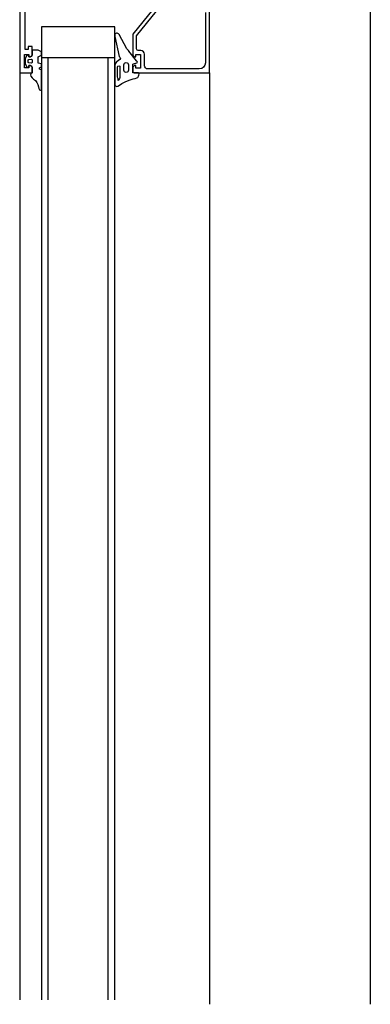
# Model space of a CAD drawing. Header units: millimetres. Extents: x -385852 to 238709, y -99680 to 201840.
# Tile 111 of 175: x 15167 to 15276, y -50113 to -49807. Entities that reach past the tile are written whole.
import ezdxf

# ---------------------------------------------------------------- set-up
doc = ezdxf.new("R2010")
doc.units = ezdxf.units.MM
doc.layers.add('WINDOWS', color=7, linetype='Continuous')

msp = doc.modelspace()

# ---------------------------------------------------------------- linework, layer by layer
at = {"layer": 'WINDOWS', "color": 7}
for p, q in [((15179.63871, -49809.34016), (15173.88342, -49809.34016)), ((15179.63871, -49809.34016), (15173.88342, -49809.34016)), ((15173.88342, -49809.34016), (15173.88342, -50111.59568)), ((15173.88342, -49809.34016), (15173.88342, -50111.59568)), ((15190.92347, -49809.34016), (15179.63871, -49809.34016)), ((15196.6673, -49809.34016), (15190.91201, -49809.34016)), ((15196.6673, -49809.34016), (15190.91201, -49809.34016)), ((15196.6673, -50111.59568), (15196.6673, -49809.34016)), ((15196.6673, -50111.59568), (15196.6673, -49809.34016)), ((15173.88342, -49818.92631), (15196.6673, -49818.92631)), ((15175.88342, -49818.92631), (15175.88342, -50111.59568)), ((15194.6673, -50111.59568), (15194.6673, -49818.92631)), ((15167.14955, -49823.62611), (15167.14955, -50111.59568)), ((15226.04923, -49823.62611), (15226.04923, -50112.97364))]:
    msp.add_line(p, q, dxfattribs=at)
msp.add_lwpolyline([(15276.02311, -49729.30023), (15276.02311, -50112.97364)], dxfattribs=at)
for points in [[(15167.14955, -49787.50704), (15167.14955, -49787.50704), (15167.14955, -49823.62611), (15167.14955, -49823.62611)], [(15168.81707, -49816.44713), (15168.81707, -49816.44713), (15168.81707, -49802.77811), (15168.81707, -49802.77811)], [(15208.46262, -49804.02179), (15208.46262, -49804.02179), (15202.28023, -49811.61806), (15202.28023, -49811.61806)], [(15203.44372, -49812.16462), (15203.44372, -49812.16462), (15209.67357, -49804.47999), (15209.67357, -49804.47999)], [(15224.84319, -49804.93655), (15224.84319, -49804.93655), (15224.84319, -49820.50054), (15224.84319, -49820.50054)], [(15226.04923, -49823.62611), (15226.04923, -49823.62611), (15226.04923, -49802.79611), (15226.04923, -49802.79611)], [(15196.6673, -49811.76042), (15196.6673, -49811.76042), (15196.6673, -49812.40845), (15196.6673, -49812.40845)], [(15196.6673, -49812.40845), (15196.6673, -49812.40845), (15198.04353, -49818.61866), (15198.04353, -49818.61866)], [(15200.44089, -49816.15094), (15200.44089, -49816.15094), (15197.99608, -49811.76042), (15197.99608, -49811.76042)], [(15202.28023, -49811.61806), (15202.28023, -49811.61806), (15202.28023, -49818.17683), (15202.28023, -49818.17683)], [(15203.44372, -49816.23276), (15203.44372, -49816.23276), (15203.44372, -49812.16462), (15203.44372, -49812.16462)], [(15169.7891, -49816.44713), (15169.7891, -49816.44713), (15168.81707, -49816.44713), (15168.81707, -49816.44713)], [(15171.00005, -49815.50946), (15171.00005, -49815.50946), (15169.7891, -49815.50946), (15169.7891, -49815.50946)], [(15169.7891, -49815.50946), (15169.7891, -49815.50946), (15169.7891, -49816.44713), (15169.7891, -49816.44713)], [(15171.00005, -49818.16701), (15171.00005, -49818.16701), (15171.00005, -49815.50946), (15171.00005, -49815.50946)], [(15172.91139, -49816.57641), (15172.91139, -49816.57641), (15171.00005, -49816.57641), (15171.00005, -49816.57641)], [(15171.00005, -49816.57641), (15171.00005, -49816.57641), (15171.00005, -49818.16701), (15171.00005, -49818.16701)], [(15173.88342, -49817.08697), (15173.88342, -49817.08697), (15172.91139, -49816.57641), (15172.91139, -49816.57641)], [(15173.88342, -49818.13101), (15173.88342, -49818.13101), (15173.88342, -49817.08697), (15173.88342, -49817.08697)], [(15203.96574, -49816.75478), (15203.67773, -49816.75478), (15203.44372, -49816.52077), (15203.44372, -49816.23276)], [(15204.81177, -49816.75478), (15204.81177, -49816.75478), (15203.96574, -49816.75478), (15203.96574, -49816.75478)], [(15205.89017, -49817.83482), (15205.89017, -49817.23916), (15205.40742, -49816.75478), (15204.81177, -49816.75478)], [(15168.65015, -49822.14187), (15168.65015, -49822.14187), (15168.65015, -49817.90682), (15168.65015, -49817.90682)], [(15168.65015, -49817.90682), (15168.65015, -49817.90682), (15170.02802, -49817.90682), (15170.02802, -49817.90682)], [(15169.32763, -49818.25047), (15169.32763, -49818.25047), (15168.80561, -49819.19959), (15168.80561, -49819.19959)], [(15168.80561, -49819.19959), (15168.80561, -49819.19959), (15168.80561, -49820.8491), (15168.80561, -49820.8491)], [(15169.48145, -49818.13101), (15169.39799, -49818.13101), (15169.36199, -49818.19156), (15169.32763, -49818.25047)], [(15169.75473, -49818.13101), (15169.75473, -49818.13101), (15169.48145, -49818.13101), (15169.48145, -49818.13101)], [(15169.74164, -49819.73306), (15169.74164, -49819.60379), (15169.8251, -49819.52033), (15169.95601, -49819.50887)], [(15169.74164, -49820.31563), (15169.74164, -49820.31563), (15169.74164, -49819.73306), (15169.74164, -49819.73306)], [(15169.95601, -49820.53982), (15169.8251, -49820.52836), (15169.74164, -49820.44491), (15169.74164, -49820.31563)], [(15169.93147, -49818.27338), (15169.92001, -49818.17846), (15169.84965, -49818.13101), (15169.75473, -49818.13101)], [(15170.02802, -49818.70048), (15170.02802, -49818.70048), (15169.94456, -49818.36829), (15169.93147, -49818.27338)], [(15169.95601, -49819.50887), (15169.95601, -49819.50887), (15170.76277, -49819.43687), (15170.76277, -49819.43687)], [(15170.76277, -49820.61182), (15170.76277, -49820.61182), (15169.95601, -49820.53982), (15169.95601, -49820.53982)], [(15170.02802, -49817.90682), (15170.02802, -49817.90682), (15170.02802, -49818.70048), (15170.02802, -49818.70048)], [(15170.02802, -49818.70048), (15170.02802, -49818.70048), (15170.46658, -49818.70048), (15170.46658, -49818.70048)], [(15170.53694, -49818.70048), (15170.53694, -49818.70048), (15170.02802, -49818.70048), (15170.02802, -49818.70048)], [(15170.46658, -49818.70048), (15170.46658, -49818.70048), (15171.00005, -49818.16701), (15171.00005, -49818.16701)], [(15171.00005, -49818.16701), (15171.00005, -49818.41575), (15170.73986, -49818.70048), (15170.53694, -49818.70048)], [(15170.76277, -49819.43687), (15170.88223, -49819.42542), (15171.03605, -49819.47287), (15171.03605, -49819.65124)], [(15171.03605, -49820.39745), (15171.03605, -49820.57582), (15170.88223, -49820.62328), (15170.76277, -49820.61182)], [(15171.03605, -49819.65124), (15171.03605, -49819.65124), (15171.03605, -49820.39745), (15171.03605, -49820.39745)], [(15172.91139, -49818.64157), (15172.91139, -49818.64157), (15173.88342, -49818.13101), (15173.88342, -49818.13101)], [(15172.91139, -49820.62328), (15172.91139, -49820.62328), (15172.91139, -49818.64157), (15172.91139, -49818.64157)], [(15197.21387, -49820.18472), (15197.21387, -49820.18472), (15196.6673, -49821.06184), (15196.6673, -49821.06184)], [(15202.28023, -49818.17683), (15202.28023, -49818.17683), (15202.8137, -49818.71357), (15202.8137, -49818.71357)], [(15202.8137, -49818.71357), (15202.8137, -49818.71357), (15203.2539, -49818.71357), (15203.2539, -49818.71357)], [(15203.2539, -49818.71357), (15203.2539, -49818.71357), (15203.2539, -49817.91827), (15203.2539, -49817.91827)], [(15203.2539, -49817.91827), (15203.2539, -49817.91827), (15204.63013, -49817.91827), (15204.63013, -49817.91827)], [(15204.63013, -49817.91827), (15204.63013, -49817.91827), (15204.63013, -49822.15333), (15204.63013, -49822.15333)], [(15205.89017, -49821.43003), (15205.89017, -49821.43003), (15205.89017, -49817.83482), (15205.89017, -49817.83482)], [(15224.84319, -49820.50054), (15224.84319, -49821.57076), (15223.97589, -49822.43807), (15222.90567, -49822.43807)], [(15170.02802, -49822.14187), (15170.02802, -49822.14187), (15168.65015, -49822.14187), (15168.65015, -49822.14187)], [(15168.80561, -49820.8491), (15168.80561, -49820.8491), (15169.32763, -49821.79823), (15169.32763, -49821.79823)], [(15169.32763, -49821.79823), (15169.36199, -49821.85714), (15169.39799, -49821.91768), (15169.48145, -49821.91768)], [(15169.48145, -49821.91768), (15169.48145, -49821.91768), (15169.75473, -49821.91768), (15169.75473, -49821.91768)], [(15169.75473, -49821.91768), (15169.84965, -49821.91768), (15169.92001, -49821.86859), (15169.93147, -49821.77368)], [(15169.93147, -49821.77368), (15169.94456, -49821.67877), (15170.02802, -49821.34657), (15170.02802, -49821.34657)], [(15170.46658, -49821.34657), (15170.46658, -49821.34657), (15170.02802, -49821.34657), (15170.02802, -49821.34657)], [(15170.02802, -49821.34657), (15170.02802, -49821.34657), (15170.02802, -49822.14187), (15170.02802, -49822.14187)], [(15170.02802, -49821.34657), (15170.02802, -49821.34657), (15170.53694, -49821.34657), (15170.53694, -49821.34657)], [(15171.00005, -49821.88332), (15171.00005, -49821.88332), (15170.46658, -49821.34657), (15170.46658, -49821.34657)], [(15170.53694, -49821.34657), (15170.73986, -49821.34657), (15171.00005, -49821.63131), (15171.00005, -49821.88168)], [(15171.00005, -49821.88168), (15171.00005, -49821.88168), (15171.00005, -49823.62611), (15171.00005, -49823.62611)], [(15171.00005, -49823.62611), (15171.00005, -49823.62611), (15171.00005, -49821.88332), (15171.00005, -49821.88332)], [(15173.88342, -49820.89656), (15173.88342, -49820.89656), (15172.91139, -49820.62328), (15172.91139, -49820.62328)], [(15173.3385, -49822.07151), (15173.3385, -49822.07151), (15173.88342, -49821.73932), (15173.88342, -49821.73932)], [(15173.3385, -49822.52643), (15173.3385, -49822.52643), (15173.3385, -49822.07151), (15173.3385, -49822.07151)], [(15173.88342, -49822.72608), (15173.88342, -49822.72608), (15173.3385, -49822.52643), (15173.3385, -49822.52643)], [(15173.88342, -49821.73932), (15173.88342, -49821.73932), (15173.88342, -49820.89656), (15173.88342, -49820.89656)], [(15173.88342, -49829.09502), (15173.88342, -49829.09502), (15173.88342, -49822.72608), (15173.88342, -49822.72608)], [(15196.6673, -49821.06184), (15196.6673, -49821.06184), (15196.6673, -49827.44551), (15196.6673, -49827.44551)], [(15197.52152, -49824.58669), (15197.52152, -49824.58669), (15197.52152, -49821.80968), (15197.52152, -49821.80968)], [(15198.29391, -49821.84568), (15198.29391, -49821.84568), (15198.29391, -49824.85997), (15198.29391, -49824.85997)], [(15199.51468, -49822.8259), (15199.51468, -49822.8259), (15199.51468, -49821.13875), (15199.51468, -49821.13875)], [(15200.89254, -49821.13875), (15200.89254, -49821.13875), (15200.89254, -49822.8259), (15200.89254, -49822.8259)], [(15202.28023, -49820.94401), (15202.28023, -49820.94401), (15203.28826, -49820.63473), (15203.47809, -49820.58728)], [(15202.28023, -49823.62611), (15202.28023, -49823.62611), (15202.28023, -49820.94401), (15202.28023, -49820.94401)], [(15202.8137, -49821.35967), (15202.8137, -49821.35967), (15202.28023, -49821.89314), (15202.28023, -49821.89314)], [(15202.28023, -49821.89314), (15202.28023, -49821.89314), (15202.28023, -49823.17446), (15202.28023, -49823.17446)], [(15203.2539, -49821.35967), (15203.2539, -49821.35967), (15202.8137, -49821.35967), (15202.8137, -49821.35967)], [(15203.2539, -49822.15333), (15203.2539, -49822.15333), (15203.2539, -49821.35967), (15203.2539, -49821.35967)], [(15204.63013, -49822.15333), (15204.63013, -49822.15333), (15203.2539, -49822.15333), (15203.2539, -49822.15333)], [(15206.89984, -49822.43807), (15206.34182, -49822.43807), (15205.89017, -49821.98641), (15205.89017, -49821.43003)], [(15222.90567, -49822.43807), (15222.90567, -49822.43807), (15206.89984, -49822.43807), (15206.89984, -49822.43807)], [(15167.14955, -49823.62611), (15167.14955, -49823.62611), (15171.00005, -49823.62611), (15171.00005, -49823.62611)], [(15172.00972, -49826.06928), (15172.72156, -49826.72222), (15172.92284, -49827.87262), (15173.10121, -49828.52555)], [(15198.1499, -49825.38199), (15198.1499, -49825.38199), (15197.73589, -49826.04637), (15197.73589, -49826.04637)], [(15198.29391, -49824.85997), (15198.29391, -49825.02525), (15198.24481, -49825.23962), (15198.1499, -49825.38199)], [(15200.13324, -49826.37857), (15202.1264, -49825.52436), (15202.98061, -49825.38199), (15203.47809, -49825.23962)], [(15204.02465, -49823.62611), (15204.02465, -49823.62611), (15202.28023, -49823.62611), (15202.28023, -49823.62611)], [(15173.10121, -49828.52555), (15173.27795, -49829.17848), (15173.88342, -49829.09502), (15173.88342, -49829.09502)]]:
    msp.add_open_spline(points, degree=3, dxfattribs=at)
for points, knots in [([(15197.99608, -49811.76042), (15197.78334, -49811.38077), (15197.49861, -49811.30877), (15197.26132, -49811.30877), (15196.78676, -49811.30877), (15196.6673, -49811.76042), (15196.6673, -49811.76042)], [4, 4, 4, 4, 5, 5, 5, 6, 6, 6, 6]), ([(15203.47809, -49820.58728), (15203.66791, -49820.53982), (15203.81028, -49820.27963), (15203.62045, -49820.0898), (15203.43063, -49819.89998), (15200.44089, -49816.15094), (15200.44089, -49816.15094)], [1, 1, 1, 1, 2, 2, 2, 3, 3, 3, 3]), ([(15198.04353, -49818.61866), (15198.04353, -49818.61866), (15198.44773, -49818.78394), (15198.44773, -49819.16359), (15198.44773, -49819.6627), (15197.21387, -49820.18472), (15197.21387, -49820.18472)], [8, 8, 8, 8, 9, 9, 9, 10, 10, 10, 10]), ([(15199.51468, -49821.13875), (15199.51468, -49820.75583), (15199.82396, -49820.44491), (15200.20361, -49820.44491), (15200.58489, -49820.44491), (15200.89254, -49820.75583), (15200.89254, -49821.13875)], [0, 0, 0, 0, 1, 1, 1, 2, 2, 2, 2]), ([(15197.52152, -49821.80968), (15197.52152, -49821.59695), (15197.69988, -49821.47749), (15197.92571, -49821.47749), (15198.1499, -49821.47749), (15198.29391, -49821.69186), (15198.29391, -49821.84568)], [3, 3, 3, 3, 4, 4, 4, 5, 5, 5, 5]), ([(15200.89254, -49822.8259), (15200.89254, -49823.20882), (15200.58489, -49823.5181), (15200.20361, -49823.5181), (15199.82396, -49823.5181), (15199.51468, -49823.20882), (15199.51468, -49822.8259)], [3, 3, 3, 3, 4, 4, 4, 5, 5, 5, 5]), ([(15202.28023, -49823.17446), (15202.28023, -49823.42319), (15202.48151, -49823.62611), (15202.73188, -49823.62611), (15202.73188, -49823.62611), (15226.04923, -49823.62611), (15226.04923, -49823.62611)], [41, 41, 41, 41, 42, 42, 42, 43, 43, 43, 43]), ([(15171.00005, -49823.62611), (15170.88223, -49823.63756), (15170.51567, -49823.87484), (15170.51567, -49824.28886), (15170.51567, -49824.86979), (15171.29624, -49825.41635), (15172.00972, -49826.06928)], [0, 0, 0, 0, 1, 1, 1, 2, 2, 2, 2]), ([(15196.6673, -49827.44551), (15196.6673, -49827.44551), (15196.92913, -49827.92007), (15197.33169, -49827.92007), (15197.73589, -49827.92007), (15198.13845, -49827.23278), (15200.13324, -49826.37857)], [12, 12, 12, 12, 13, 13, 13, 14, 14, 14, 14]), ([(15197.73589, -49826.04637), (15197.73589, -49826.04637), (15197.77025, -49825.98583), (15197.77025, -49825.76164), (15197.77025, -49825.53581), (15197.52152, -49825.01379), (15197.52152, -49824.58669)], [0, 0, 0, 0, 1, 1, 1, 2, 2, 2, 2]), ([(15203.47809, -49825.23962), (15203.97719, -49825.09725), (15204.23902, -49824.43286), (15204.23902, -49824.00576), (15204.23902, -49823.83884), (15204.20302, -49823.62611), (15204.02465, -49823.62611)], [15, 15, 15, 15, 16, 16, 16, 17, 17, 17, 17])]:
    msp.add_open_spline(points, degree=3, knots=knots, dxfattribs=at)

doc.saveas('drawing.dxf')
